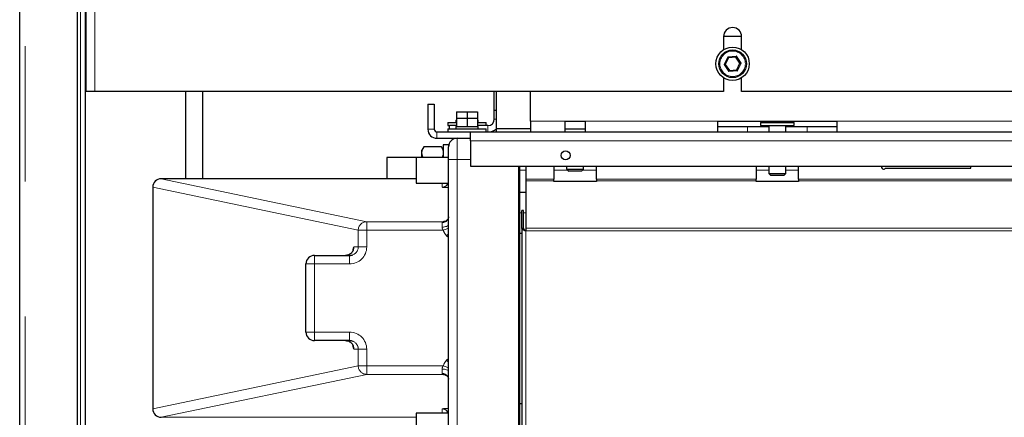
# Model space of a CAD drawing. Header units: millimetres. Extents: x 19 to 263, y 62 to 156.
# Tile 28 of 77: x 96.4 to 105.65, y 79.04 to 82.78. Entities that reach past the tile are written whole.
import ezdxf

# ---------------------------------------------------------------- set-up
doc = ezdxf.new("R2010")
doc.units = ezdxf.units.MM
doc.linetypes.add('PHANTOM', pattern=[12.7, 6.35, -1.27, 1.27, -1.27, 1.27, -1.27])

msp = doc.modelspace()

# ---------------------------------------------------------------- linework, layer by layer
at = {"color": 7, "linetype": 'Continuous', "lineweight": 25}
for p, q in [((96.4003, 65.5013), (96.4003, 92.7013)), ((96.9403, 92.1971), (96.9403, 65.5013)), ((97.0203, 65.8696), (97.0203, 92.1171)), ((97.0253, 82.1013), (97.0253, 91.9613)), ((103.0153, 82.6163), (103.0153, 82.4933)), ((103.0154, 82.6213), (103.1851, 82.6213)), ((103.1853, 82.4933), (103.1853, 82.6163)), ((103.0614, 82.4186), (103.0312, 82.3562)), ((103.0312, 82.3562), (103.0701, 82.2989)), ((103.1305, 82.4236), (103.0614, 82.4186)), ((103.1694, 82.3663), (103.1305, 82.4236)), ((103.1392, 82.3039), (103.1694, 82.3663)), ((103.0701, 82.2989), (103.1392, 82.3039)), ((103.0153, 82.2293), (103.0153, 82.1013)), ((103.1853, 82.1013), (103.1853, 82.2293)), ((97.1053, 82.1013), (97.0253, 82.1013)), ((103.0153, 82.1013), (97.1053, 82.1013)), ((97.9603, 81.2813), (97.9603, 82.1013)), ((98.1173, 82.1013), (98.1173, 81.2813)), ((98.1203, 81.2813), (98.1203, 82.1013)), ((100.8603, 81.9213), (100.8603, 82.1013)), ((100.8803, 81.7513), (100.8803, 82.1013)), ((101.2003, 81.8213), (101.2003, 82.1013)), ((112.0153, 82.1013), (103.1853, 82.1013)), ((100.2363, 81.9813), (100.2363, 81.7463)), ((100.2363, 81.9813), (100.2963, 81.9813)), ((100.2963, 81.9813), (100.2963, 81.7463)), ((100.5043, 81.9113), (100.5043, 81.8513)), ((100.5043, 81.9113), (100.6043, 81.9113)), ((100.6043, 81.9113), (100.6043, 81.8513)), ((100.6043, 81.9113), (100.7043, 81.9113)), ((100.7043, 81.9113), (100.7043, 81.8513)), ((100.8603, 81.8413), (100.8603, 81.9213)), ((100.8803, 81.9213), (100.8603, 81.9213)), ((100.4243, 81.8113), (100.4243, 81.7813)), ((100.4243, 81.8113), (100.5043, 81.8113)), ((100.4993, 81.8313), (100.4993, 81.8113)), ((100.4993, 81.8313), (100.5043, 81.8313)), ((100.5043, 81.8513), (100.5043, 81.7713)), ((100.5043, 81.8513), (100.6043, 81.8513)), ((100.6043, 81.8513), (100.6043, 81.7713)), ((100.6043, 81.8513), (100.7043, 81.8513)), ((100.7043, 81.8513), (100.7043, 81.7713)), ((100.7043, 81.8313), (100.7093, 81.8313)), ((100.7043, 81.8113), (100.7843, 81.8113)), ((100.7093, 81.8113), (100.7093, 81.8313)), ((100.7843, 81.7813), (100.7843, 81.8113)), ((101.2003, 81.8213), (101.2003, 81.7213)), ((101.5253, 81.7213), (101.5253, 81.8213)), ((101.5253, 81.8213), (101.7153, 81.8213)), ((101.7153, 81.8213), (101.7153, 81.7213)), ((102.9603, 81.7213), (102.9603, 81.8213)), ((102.9603, 81.8213), (104.0803, 81.8213)), ((103.3633, 81.8113), (103.3633, 81.7813)), ((103.3633, 81.8113), (103.6773, 81.8113)), ((103.3903, 81.8213), (103.3903, 81.8113)), ((103.6503, 81.8113), (103.6503, 81.8213)), ((103.6773, 81.7813), (103.6773, 81.8113)), ((104.0803, 81.8213), (104.0803, 81.7213)), ((100.3213, 81.7213), (100.6363, 81.7213)), ((100.4243, 81.7813), (100.4403, 81.7813)), ((100.4243, 81.7513), (100.4243, 81.7213)), ((100.4243, 81.7513), (100.7843, 81.7513)), ((100.5043, 81.7813), (100.4403, 81.7813)), ((100.4403, 81.7513), (100.4403, 81.7813)), ((100.4993, 81.7713), (100.4993, 81.7513)), ((100.4993, 81.7713), (100.5043, 81.7713)), ((100.5043, 81.7713), (100.5265, 81.7713)), ((100.5265, 81.7713), (100.582, 81.7713)), ((100.582, 81.7713), (100.6043, 81.7713)), ((100.6043, 81.7713), (100.6265, 81.7713)), ((100.6265, 81.7713), (100.682, 81.7713)), ((100.6363, 81.6363), (100.6363, 81.7213)), ((100.6363, 81.7213), (123.5643, 81.7213)), ((100.682, 81.7713), (100.7043, 81.7713)), ((100.8003, 81.7813), (100.7043, 81.7813)), ((100.7043, 81.7713), (100.7093, 81.7713)), ((100.7093, 81.7513), (100.7093, 81.7713)), ((100.7843, 81.7213), (100.7843, 81.7513)), ((100.8803, 81.7213), (100.8803, 81.7513)), ((101.2003, 81.7513), (100.8803, 81.7513)), ((101.5253, 81.7513), (101.7153, 81.7513)), ((102.9603, 81.7713), (103.2403, 81.7713)), ((103.2403, 81.7713), (103.4403, 81.7713)), ((103.3633, 81.7813), (103.6773, 81.7813)), ((103.4403, 81.7813), (103.4403, 81.7213)), ((103.6003, 81.7213), (103.6003, 81.7813)), ((103.6003, 81.7713), (103.8003, 81.7713)), ((103.8003, 81.7713), (104.0803, 81.7713)), ((100.3213, 81.6613), (100.6363, 81.6613)), ((100.6363, 81.6363), (100.6363, 81.4013)), ((100.1973, 81.5807), (100.1803, 81.5513)), ((100.1803, 81.5237), (100.1803, 81.5513)), ((100.1803, 81.4813), (100.1803, 81.5237)), ((100.1972, 81.5806), (100.196, 81.578)), ((100.3633, 81.5806), (100.1972, 81.5806)), ((100.3803, 81.5513), (100.3633, 81.5807)), ((100.3646, 81.578), (100.3633, 81.5806)), ((100.4303, 81.6013), (100.3803, 81.6013)), ((100.3803, 81.6013), (100.3803, 81.4813)), ((100.4303, 81.6013), (100.4303, 81.5813)), ((100.4303, 81.4613), (100.4303, 81.5813)), ((100.1278, 81.4813), (99.8503, 81.4813)), ((99.8503, 81.4813), (99.8503, 81.4738)), ((99.8503, 81.4738), (99.8503, 81.2813)), ((100.4303, 81.4813), (100.1278, 81.4813)), ((100.1278, 81.4813), (100.1278, 81.2644)), ((100.4303, 78.8613), (100.4303, 81.4613)), ((100.6363, 81.4013), (123.3011, 81.4013)), ((101.0903, 78.6613), (101.0903, 81.4013)), ((101.1003, 78.6613), (101.1003, 81.4013)), ((101.1563, 81.4013), (101.1563, 81.2762)), ((101.4203, 81.4013), (101.4203, 81.2762)), ((101.5403, 81.4013), (101.5403, 81.3713)), ((101.5403, 81.3713), (101.5603, 81.3513)), ((101.5403, 81.3713), (101.7003, 81.3713)), ((101.6803, 81.3513), (101.5603, 81.3513)), ((101.6803, 81.3513), (101.7003, 81.3713)), ((101.7003, 81.3713), (101.7003, 81.4013)), ((101.8203, 81.2762), (101.8203, 81.4013)), ((103.3203, 81.4013), (103.3203, 81.2762)), ((103.4403, 81.4013), (103.4403, 81.3313)), ((103.6003, 81.3313), (103.6003, 81.4013)), ((103.7203, 81.2762), (103.7203, 81.4013)), ((104.5376, 81.3813), (105.3403, 81.3813)), ((105.3403, 81.3813), (105.3403, 81.4013)), ((100.1278, 81.2813), (97.7308, 81.2813)), ((97.7308, 81.2813), (97.7308, 81.2813)), ((100.1278, 81.2644), (100.1278, 81.2413)), ((101.1563, 81.2762), (101.1563, 81.262)), ((101.1563, 81.262), (101.1563, 80.8184)), ((101.4203, 81.262), (101.4203, 81.2762)), ((101.4203, 81.2566), (101.4203, 81.262)), ((101.8203, 81.2566), (101.4203, 81.2566)), ((101.8203, 81.2762), (101.8203, 81.262)), ((101.8203, 81.262), (101.8203, 81.2566)), ((103.3203, 81.262), (103.3203, 81.2762)), ((103.3203, 81.2566), (103.3203, 81.262)), ((103.7203, 81.2566), (103.3203, 81.2566)), ((103.4403, 81.3313), (103.4603, 81.3113)), ((103.4403, 81.3313), (103.5203, 81.3313)), ((103.5203, 81.3113), (103.4603, 81.3113)), ((103.5203, 81.3313), (103.6003, 81.3313)), ((103.5803, 81.3113), (103.5203, 81.3113)), ((103.5803, 81.3113), (103.6003, 81.3313)), ((103.7203, 81.2762), (103.7203, 81.262)), ((103.7203, 81.262), (103.7203, 81.2566)), ((97.6508, 81.2013), (97.6508, 79.1212)), ((100.1278, 81.2413), (100.4303, 81.2413)), ((101.1003, 81.1551), (101.1563, 81.1551)), ((101.1363, 80.9847), (101.1203, 80.9847)), ((101.1203, 80.813), (101.1203, 80.9847)), ((101.1363, 80.813), (101.1363, 80.9847)), ((100.3853, 80.8783), (100.379, 80.878)), ((100.3847, 80.8783), (100.3889, 80.8786)), ((101.1203, 80.813), (101.1203, 73.4695)), ((101.1363, 80.813), (101.1203, 80.813)), ((101.1563, 80.8184), (101.1563, 80.793)), ((101.1003, 80.7713), (101.1203, 80.7713)), ((99.1703, 80.5613), (99.5004, 80.5613)), ((99.0903, 79.8413), (99.0903, 80.4813)), ((99.5004, 79.7613), (99.1703, 79.7613)), ((101.1003, 79.1713), (101.1203, 79.1713)), ((97.7308, 79.0412), (97.7308, 79.0412)), ((100.4303, 79.0813), (100.1278, 79.0813)), ((100.1278, 79.0813), (100.1278, 78.8413))]:
    msp.add_line(p, q, dxfattribs=at)
at = {"color": 8, "linetype": 'PHANTOM', "lineweight": 18}
for p, q in [((96.4503, 92.6871), (96.4503, 65.5013)), ((96.9703, 65.5013), (96.9703, 92.1171)), ((97.1053, 82.1013), (97.1053, 91.9413)), ((103.0197, 82.3554), (103.0549, 82.4281)), ((103.0549, 82.4281), (103.1355, 82.434)), ((103.1355, 82.434), (103.1809, 82.3671)), ((103.1809, 82.3671), (103.1457, 82.2944)), ((103.0651, 82.2885), (103.0197, 82.3554)), ((103.1457, 82.2944), (103.0651, 82.2885)), ((100.8803, 81.8413), (100.8603, 81.8413)), ((101.2003, 81.8213), (101.5253, 81.8213)), ((101.7153, 81.8213), (102.9603, 81.8213)), ((104.0803, 81.8213), (105.8203, 81.8213)), ((100.2963, 81.7463), (100.2363, 81.7463)), ((100.3213, 81.7213), (100.3213, 81.6613)), ((100.8003, 81.7213), (100.8003, 81.7813)), ((103.2403, 81.7713), (103.2403, 81.7213)), ((103.8003, 81.7713), (103.8003, 81.7213)), ((100.5103, 81.6613), (100.5103, 81.4613)), ((100.6363, 81.6363), (123.5196, 81.6363)), ((100.4303, 81.4613), (100.5103, 81.4613)), ((100.5103, 81.4613), (100.5103, 78.8613)), ((100.6363, 81.4613), (100.5103, 81.4613)), ((101.1003, 81.3613), (101.1563, 81.3613)), ((101.4203, 81.3613), (101.5503, 81.3613)), ((101.6903, 81.3613), (101.8203, 81.3613)), ((103.3203, 81.3613), (103.4403, 81.3613)), ((103.6003, 81.3613), (103.7203, 81.3613)), ((97.7308, 81.2813), (99.6614, 80.878)), ((100.1278, 81.2813), (97.7308, 81.2813)), ((101.1563, 81.2762), (101.4203, 81.2762)), ((101.4203, 81.262), (101.1563, 81.262)), ((101.8203, 81.2762), (103.3203, 81.2762)), ((103.3203, 81.262), (101.8203, 81.262)), ((103.7203, 81.2762), (109.0403, 81.2762)), ((109.0403, 81.262), (103.7203, 81.262)), ((97.6513, 81.2013), (97.6508, 81.2013)), ((99.5819, 80.798), (97.6513, 81.2013)), ((97.6513, 81.2013), (97.6513, 79.1212)), ((100.3703, 81.2017), (100.3703, 81.2413)), ((99.6614, 80.798), (99.6614, 80.878)), ((99.6614, 80.878), (100.379, 80.878)), ((101.1003, 80.9613), (101.1203, 80.9613)), ((101.1363, 80.9613), (101.1563, 80.9613)), ((99.5819, 80.798), (99.6614, 80.798)), ((99.5819, 80.6413), (99.5819, 80.798)), ((100.3805, 80.798), (99.6614, 80.798)), ((99.6614, 80.798), (99.6614, 80.6413)), ((100.3703, 80.8279), (100.3703, 80.87)), ((101.1563, 80.8184), (109.0603, 80.8184)), ((101.1563, 80.793), (109.0603, 80.793)), ((101.1563, 80.793), (101.1563, 73.4895)), ((100.4303, 80.7289), (100.4122, 80.7456)), ((99.542, 80.6413), (99.5819, 80.6413)), ((99.5819, 80.6413), (99.6614, 80.6413)), ((99.1703, 80.5613), (99.1703, 80.4813)), ((99.5004, 80.5613), (99.5004, 80.4813)), ((99.1703, 80.4813), (99.0903, 80.4813)), ((99.5004, 80.4813), (99.1703, 80.4813)), ((99.1703, 80.4813), (99.1703, 79.8413)), ((99.0898, 80.1313), (99.0898, 80.1913)), ((99.0903, 80.1913), (99.0898, 80.1913)), ((99.0903, 80.1313), (99.0898, 80.1313)), ((99.1703, 79.8413), (99.0903, 79.8413)), ((99.1703, 79.8413), (99.5004, 79.8413)), ((99.1703, 79.8413), (99.1703, 79.7613)), ((99.5004, 79.8413), (99.5004, 79.7613)), ((99.5819, 79.6813), (99.542, 79.6813)), ((99.6614, 79.6813), (99.5819, 79.6813)), ((99.5819, 79.5245), (99.5819, 79.6813)), ((99.6614, 79.6813), (99.6614, 79.5245)), ((100.4122, 79.5769), (100.4303, 79.5936)), ((97.6513, 79.1212), (99.5819, 79.5245)), ((99.6614, 79.5245), (99.5819, 79.5245)), ((99.6614, 79.4445), (99.6614, 79.5245)), ((99.6614, 79.5245), (100.3805, 79.5245)), ((100.3703, 79.4525), (100.3703, 79.4946)), ((99.6614, 79.4445), (97.7308, 79.0412)), ((100.379, 79.4445), (99.6614, 79.4445)), ((100.379, 79.4445), (100.3845, 79.4443)), ((97.6513, 79.1212), (97.6508, 79.1212)), ((100.3703, 79.0813), (100.3703, 79.1208)), ((97.7308, 79.0412), (100.1278, 79.0412))]:
    msp.add_line(p, q, dxfattribs=at)
at = {"color": 7, "linetype": 'Continuous', "lineweight": 25, "flags": 128}
for points in [[(103.0312, 82.3562), (103.031, 82.3562), (103.0303, 82.3562), (103.0292, 82.3561), (103.0278, 82.356), (103.0261, 82.3558), (103.0241, 82.3557), (103.0219, 82.3555), (103.0197, 82.3554)], [(103.0549, 82.4281), (103.056, 82.4265), (103.0571, 82.4249), (103.0581, 82.4234), (103.059, 82.422), (103.0598, 82.4208), (103.0605, 82.4199), (103.061, 82.4192), (103.0613, 82.4187), (103.0614, 82.4186)], [(103.1355, 82.434), (103.1346, 82.4322), (103.1338, 82.4305), (103.133, 82.4288), (103.1323, 82.4273), (103.1316, 82.426), (103.1311, 82.425), (103.1308, 82.4242), (103.1305, 82.4238), (103.1305, 82.4236)], [(103.1809, 82.3671), (103.1786, 82.367), (103.1765, 82.3668), (103.1745, 82.3667), (103.1727, 82.3665), (103.1713, 82.3664), (103.1702, 82.3664), (103.1696, 82.3663), (103.1694, 82.3663)], [(103.0701, 82.2989), (103.07, 82.2987), (103.0697, 82.2981), (103.0692, 82.2971), (103.0686, 82.2959), (103.0678, 82.2943), (103.067, 82.2925), (103.066, 82.2905), (103.0651, 82.2885)], [(103.1392, 82.3039), (103.1393, 82.3038), (103.1396, 82.3034), (103.1401, 82.3027), (103.1407, 82.3017), (103.1415, 82.3005), (103.1424, 82.2992), (103.1434, 82.2976), (103.1445, 82.296), (103.1457, 82.2944)]]:
    msp.add_lwpolyline(points, dxfattribs=at)
at = {"color": 8, "linetype": 'PHANTOM', "lineweight": 18, "flags": 128}
for points in [[(100.4303, 80.8503), (100.4291, 80.846), (100.4257, 80.8418), (100.4202, 80.8379), (100.4127, 80.8345), (100.4036, 80.8317), (100.3932, 80.8296), (100.382, 80.8284), (100.3703, 80.8279)], [(100.3805, 80.798), (100.3899, 80.8014), (100.399, 80.8047), (100.4076, 80.8078), (100.4154, 80.8106), (100.4223, 80.8131), (100.428, 80.8151), (100.4303, 80.8159)], [(100.4122, 80.7456), (100.4182, 80.7514), (100.4241, 80.757), (100.4298, 80.7624), (100.4303, 80.7628)], [(100.4303, 79.4722), (100.4291, 79.4765), (100.4257, 79.4808), (100.4202, 79.4846), (100.4127, 79.488), (100.4036, 79.4908), (100.3932, 79.4929), (100.382, 79.4942), (100.3703, 79.4946)], [(100.4303, 79.5066), (100.428, 79.5074), (100.4223, 79.5095), (100.4154, 79.5119), (100.4076, 79.5147), (100.399, 79.5178), (100.3899, 79.5211), (100.3805, 79.5245)], [(100.4303, 79.5597), (100.4298, 79.5601), (100.4241, 79.5655), (100.4182, 79.5711), (100.4122, 79.5769)]]:
    msp.add_lwpolyline(points, dxfattribs=at)
at = {"color": 7, "linetype": 'Continuous', "lineweight": 25}
for centre, radius in [((103.1003, 82.3613), 0.157), ((103.1003, 82.3613), 0.13), ((101.5303, 81.5013), 0.042)]:
    msp.add_circle(centre, radius, dxfattribs=at)
at = {"color": 8, "linetype": 'PHANTOM', "lineweight": 18}
msp.add_circle((103.1003, 82.3613), 0.12, dxfattribs=at)
at = {"color": 7, "linetype": 'Continuous', "lineweight": 25}
for centre, radius, start, end in [((103.1003, 82.6163), 0.085, 0, 180), ((100.8003, 81.8413), 0.06, 270, 0), ((100.3213, 81.7463), 0.085, 180, 270), ((100.3213, 81.7463), 0.025, 180, 270), ((100.8003, 81.8413), 0.12, 270, 311.81031), ((100.5103, 81.5813), 0.08, 90, 180), ((104.5203, 81.3913), 0.02, 150, 330), ((97.7308, 81.2013), 0.08, 90, 180), ((100.3703, 81.2617), 0.06, 322.00125, 340.08822), ((99.1703, 80.4813), 0.08, 90, 180), ((99.1703, 79.8413), 0.08, 180, 270), ((97.7308, 79.1212), 0.08, 180, 270), ((100.3703, 79.0608), 0.06, 19.91488, 39.35067)]:
    msp.add_arc(centre, radius, start, end, dxfattribs=at)
at = {"color": 8, "linetype": 'PHANTOM', "lineweight": 18}
for centre, radius, start, end in [((97.7312, 81.2013), 0.08, 90.34189, 179.99593), ((100.3703, 81.2617), 0.06, 269.99884, 322.00381), ((99.6619, 80.798), 0.08, 90.34272, 179.99582), ((100.3731, 80.9272), 0.0572, 267.14954, 356.83199), ((99.4623, 80.641), 0.0798, 270.1772, 0.17692), ((99.2498, 80.1913), 0.16, 175.50256, 180), ((99.2498, 80.1313), 0.16, 180, 184.49744), ((99.4623, 79.6815), 0.0798, 359.82308, 89.8228), ((99.6619, 79.5245), 0.08, 180.00467, 269.65679), ((100.3731, 79.3953), 0.0572, 3.16801, 92.85046), ((97.7312, 79.1212), 0.08, 180.00407, 269.65811), ((100.3703, 79.0608), 0.06, 39.35628, 90.00082)]:
    msp.add_arc(centre, radius, start, end, dxfattribs=at)
for centre, major_axis, ratio, start_param, end_param in [((100.4903, 80.8763), (0.12, 0), 0.038834, 2.604044, 2.758281), ((100.4903, 80.8576), (0, 0.1474), 0.814102, 1.986613, 2.433088), ((99.5004, 80.6413), (0.161, 0), 0.993842, 4.712389, 6.283185), ((99.542, 80.4813), (0, 0.16), 0.111496, 0, 0.62846), ((99.5004, 80.6413), (0.0815, 0), 0.981787, 5.10626, 6.283185), ((99.5004, 79.6813), (-0.161, 0), 0.993842, 3.141593, 4.712389), ((99.542, 79.8413), (0, 0.16), 0.111496, 2.511891, 3.141593), ((99.5004, 79.6813), (0.0815, 0), 0.981787, 0, 1.151954), ((100.4903, 79.4649), (0, 0.1474), 0.814102, 0.708505, 1.15498)]:
    msp.add_ellipse(centre, major_axis=major_axis, ratio=ratio, start_param=start_param, end_param=end_param, dxfattribs=at)
at = {"color": 7, "linetype": 'Continuous', "lineweight": 25}
for centre, start_param, end_param in [((99.5004, 80.6413), 4.712389, 5.10626), ((99.5004, 79.6813), 1.151954, 1.570796)]:
    msp.add_ellipse(centre, major_axis=(0.0815, 0), ratio=0.981787, start_param=start_param, end_param=end_param, dxfattribs=at)
for points, knots in [([(100.1803, 81.5237), (100.1803, 81.525), (100.1804, 81.5353), (100.1842, 81.5545), (100.1929, 81.5719), (100.1972, 81.5806)], [0, 0, 0, 0, 0.070092, 0.530792, 1, 1, 1, 1]), ([(100.1909, 81.4813), (100.1887, 81.4857), (100.1819, 81.4996), (100.1809, 81.514), (100.1803, 81.5237)], [0, 0, 0, 0, 0.320968, 1, 1, 1, 1]), ([(100.3633, 81.5806), (100.368, 81.5714), (100.3776, 81.5527), (100.3794, 81.5334), (100.3803, 81.5237)], [0, 0, 0, 0, 0.495458, 1, 1, 1, 1]), ([(100.3803, 81.5237), (100.3802, 81.5224), (100.3801, 81.5121), (100.3778, 81.4978), (100.3717, 81.4852), (100.3698, 81.4813)], [0, 0, 0, 0, 0.094341, 0.714504, 1, 1, 1, 1]), ([(100.43, 80.9232), (100.4299, 80.9203), (100.4296, 80.9143), (100.4237, 80.9007), (100.4127, 80.8888), (100.399, 80.8805), (100.3892, 80.8794), (100.3851, 80.879)], [0, 0, 0, 0, 0.182683, 0.392959, 0.615127, 0.839485, 1, 1, 1, 1]), ([(101.1203, 80.813), (101.1207, 80.8115), (101.1216, 80.8084), (101.1286, 80.8039), (101.1387, 80.7993), (101.1487, 80.7957), (101.1546, 80.7936), (101.1563, 80.793)], [0, 0, 0, 0, 0.2277768, 0.455593, 0.6834145, 0.911229, 1, 1, 1, 1]), ([(101.1363, 80.813), (101.1365, 80.8115), (101.137, 80.8083), (101.1413, 80.8034), (101.148, 80.7983), (101.1535, 80.7948), (101.1563, 80.793)], [0, 0, 0, 0, 0.222209, 0.477056, 0.731935, 1, 1, 1, 1]), ([(99.5328, 80.6078), (99.5328, 80.6079), (99.5329, 80.608), (99.5312, 80.6033), (99.5264, 80.5944), (99.5171, 80.5828), (99.503, 80.5718), (99.4843, 80.5631), (99.47, 80.5619), (99.4625, 80.5613)], [0, 0, 0, 0, 0.079967, 0.193923, 0.316886, 0.460048, 0.62497, 0.802522, 1, 1, 1, 1]), ([(99.4625, 79.7613), (99.4696, 79.7607), (99.4832, 79.7596), (99.501, 79.7519), (99.5146, 79.742), (99.524, 79.7315), (99.5297, 79.7223), (99.5323, 79.7164), (99.533, 79.714), (99.5329, 79.7144), (99.5329, 79.7145)], [0, 0, 0, 0, 0.186892, 0.356581, 0.506993, 0.640706, 0.757499, 0.864179, 0.967907, 1, 1, 1, 1]), ([(100.3845, 79.4438), (100.3857, 79.4438), (100.3926, 79.444), (100.405, 79.4388), (100.4184, 79.4286), (100.4268, 79.4159), (100.4301, 79.4049), (100.4301, 79.4007), (100.4301, 79.3991)], [0, 0, 0, 0, 0.047073, 0.268689, 0.492399, 0.698534, 0.890406, 1, 1, 1, 1])]:
    msp.add_open_spline(points, degree=3, knots=knots, dxfattribs=at)
at = {"color": 8, "linetype": 'PHANTOM', "lineweight": 18}
for points, knots in [([(100.4303, 81.1991), (100.4181, 81.1993), (100.3948, 81.1998), (100.3743, 81.2007), (100.3716, 81.2014), (100.3703, 81.2017)], [0, 0, 0, 0, 0.361921, 0.694926, 1, 1, 1, 1]), ([(100.3703, 80.87), (100.3705, 80.8715), (100.3713, 80.8763), (100.3758, 80.8773), (100.379, 80.878)], [0, 0, 0, 0, 0.300803, 1, 1, 1, 1]), ([(100.3805, 80.798), (100.3786, 80.8014), (100.3742, 80.8089), (100.3707, 80.8193), (100.3704, 80.8259), (100.3703, 80.8279)], [0, 0, 0, 0, 0.352853, 0.799722, 1, 1, 1, 1]), ([(100.3703, 79.4946), (100.3705, 79.498), (100.3714, 79.5083), (100.3768, 79.518), (100.3805, 79.5245)], [0, 0, 0, 0, 0.326596, 1, 1, 1, 1]), ([(100.379, 79.4445), (100.3758, 79.4452), (100.3713, 79.4463), (100.3705, 79.451), (100.3703, 79.4525)], [0, 0, 0, 0, 0.699197, 1, 1, 1, 1]), ([(100.3703, 79.1208), (100.3716, 79.1211), (100.3743, 79.1218), (100.3948, 79.1227), (100.4181, 79.1232), (100.4303, 79.1235)], [0, 0, 0, 0, 0.305074, 0.638079, 1, 1, 1, 1])]:
    msp.add_open_spline(points, degree=3, knots=knots, dxfattribs=at)

doc.saveas('drawing.dxf')
